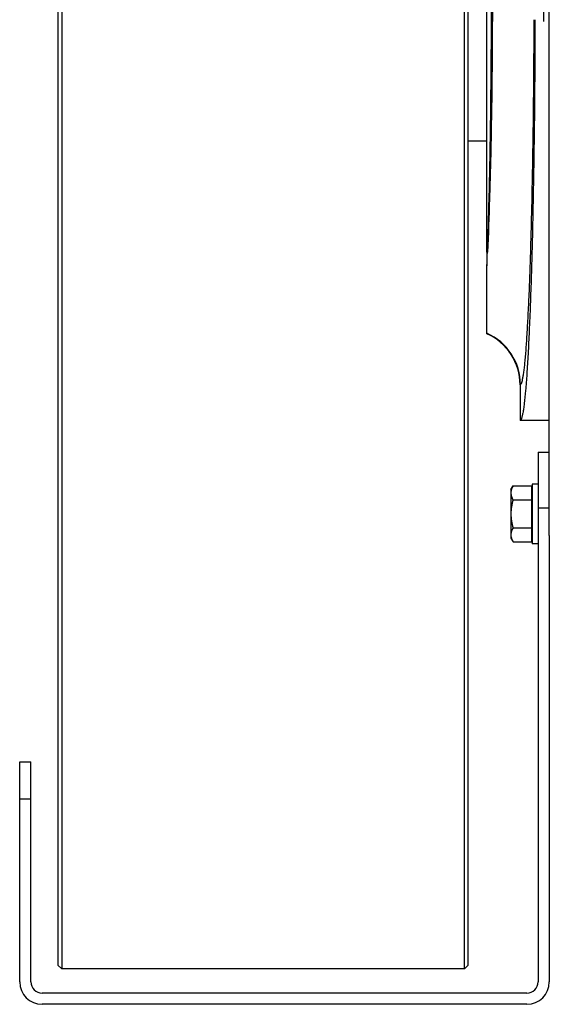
# Model space of a CAD drawing. Extents: x -1724 to 1181, y 2 to 1734.
# Tile 45 of 83: x -1059 to -917, y 1191 to 1455. Entities that reach past the tile are written whole.
import ezdxf

# ---------------------------------------------------------------- set-up
doc = ezdxf.new("R2010")
doc.units = 0
doc.header["$LTSCALE"] = 65.395
doc.layers.get('0').update_dxf_attribs({"linetype": 'CONTINUOUS'})

msp = doc.modelspace()

# ---------------------------------------------------------------- linework, layer by layer
at = {"color": 7, "linetype": 'CONTINUOUS'}
for p, q in [((-1047.74, 1724.82), (-1047.74, 1200.82)), ((-939.74, 1200.82), (-939.74, 1724.82)), ((-1048.74, 1723.82), (-1048.74, 1201.82)), ((-938.74, 1201.82), (-938.74, 1723.82)), ((-919.99, 1339.32), (-919.99, 1197.32)), ((-919.99, 1339.32), (-916.99, 1339.32)), ((-916.99, 1316.98), (-916.99, 1197.32)), ((-1058.99, 1197.32), (-1058.99, 1256.32)), ((-1058.99, 1256.32), (-1055.99, 1256.32)), ((-1055.99, 1197.32), (-1055.99, 1256.32)), ((-1048.74, 1201.82), (-1047.74, 1200.82)), ((-938.74, 1201.82), (-939.74, 1200.82)), ((-939.74, 1200.82), (-1047.74, 1200.82)), ((-922.99, 1194.32), (-1052.99, 1194.32)), ((-922.99, 1191.32), (-1052.99, 1191.32))]:
    msp.add_line(p, q, dxfattribs=at)
at = {"color": 6, "linetype": 'CONTINUOUS'}
for p, q in [((-916.99, 1316.98), (-916.99, 1608.66)), ((-933.74, 1393), (-933.74, 1532.64)), ((-938.74, 1422.82), (-933.74, 1422.82)), ((-933.74, 1371.1), (-933.74, 1389.3)), ((-924.84, 1357.41), (-924.84, 1347.83)), ((-916.99, 1347.82), (-924.84, 1347.82)), ((-921.59, 1330.82), (-921.59, 1314.82)), ((-919.99, 1330.82), (-921.59, 1330.82)), ((-927.29, 1329.32), (-926.71, 1330.33)), ((-927.29, 1329.32), (-927.29, 1316.32)), ((-926.71, 1330.33), (-921.79, 1330.33)), ((-926.71, 1326.58), (-921.79, 1326.58)), ((-926.71, 1319.07), (-921.79, 1319.07)), ((-927.29, 1316.32), (-926.71, 1315.32)), ((-926.71, 1315.32), (-921.79, 1315.32)), ((-919.99, 1314.82), (-921.59, 1314.82))]:
    msp.add_line(p, q, dxfattribs=at)
at = {"color": 2, "linetype": 'CONTINUOUS'}
for p, q in [((-918.59, 1470.82), (-918.59, 1454.82)), ((-933.74, 1393), (-933.74, 1389.3)), ((-921.79, 1330.33), (-921.79, 1315.32))]:
    msp.add_line(p, q, dxfattribs=at)
at = {"color": 9, "linetype": 'CONTINUOUS'}
for p, q in [((-924.84, 1357.41), (-924.73, 1357.49)), ((-916.99, 1324.32), (-919.99, 1324.32)), ((-1055.99, 1246.32), (-1058.99, 1246.32))]:
    msp.add_line(p, q, dxfattribs=at)
at = {"color": 2, "linetype": 'CONTINUOUS'}
for centre, radius, start, end in [((-932.21, 1399.1), 6.29, 255.883, 257.4211), ((-1498.27, 1416.47), 565.18, 357.2453, 357.6172)]:
    msp.add_arc(centre, radius, start, end, dxfattribs=at)
at = {"color": 9, "linetype": 'CONTINUOUS'}
msp.add_arc((-939.75, 1357.47), 15.01, 0.0575, 66.4353, dxfattribs=at)
at = {"color": 6, "linetype": 'CONTINUOUS'}
msp.add_arc((-939.83, 1357.41), 14.99, 359.9935, 66.0331, dxfattribs=at)
at = {"color": 7, "linetype": 'CONTINUOUS'}
for centre, radius, start, end in [((-1052.99, 1197.32), 6, 180, 270), ((-1052.99, 1197.32), 3, 180, 270), ((-922.99, 1197.32), 6, 270, 360), ((-922.99, 1197.32), 3, 270, 360)]:
    msp.add_arc(centre, radius, start, end, dxfattribs=at)
at = {"color": 9, "linetype": 'CONTINUOUS'}
for points, knots in [([(-933.58, 1392.97), (-933.39, 1397.74), (-933.07, 1408.17), (-932.75, 1424.87), (-932.54, 1443.38), (-932.48, 1462.82), (-932.54, 1482.26), (-932.75, 1500.78), (-933.07, 1517.48), (-933.39, 1527.91), (-933.58, 1532.68)], [0, 0, 0, 0, 0.102539, 0.22401, 0.358637, 0.500003, 0.64137, 0.775995, 0.897464, 1, 1, 1, 1]), ([(-933.58, 1532.68), (-933.35, 1527.91), (-932.96, 1517.49), (-932.56, 1500.79), (-932.31, 1482.27), (-932.23, 1462.82), (-932.31, 1443.37), (-932.56, 1424.86), (-932.96, 1408.16), (-933.35, 1397.74), (-933.58, 1392.97)], [0, 0, 0, 0, 0.102448, 0.223897, 0.35856, 0.499997, 0.641434, 0.776098, 0.897549, 1, 1, 1, 1]), ([(-921.16, 1455.32), (-921.17, 1448.94), (-921.24, 1436.48), (-921.43, 1421.17), (-921.65, 1409.52), (-921.83, 1401.42), (-922.04, 1393.83), (-922.27, 1386.83), (-922.52, 1380.48), (-922.8, 1374.83), (-923.08, 1369.92), (-923.34, 1366.31), (-923.56, 1363.83), (-923.72, 1362.29), (-923.88, 1360.95), (-924.05, 1359.83), (-924.21, 1358.93), (-924.37, 1358.25), (-924.51, 1357.81), (-924.64, 1357.59), (-924.7, 1357.51), (-924.73, 1357.49)], [0, 0, 0, 0, 0.195182, 0.381161, 0.468715, 0.551646, 0.629252, 0.700878, 0.765921, 0.823833, 0.874131, 0.916398, 0.934409, 0.95029, 0.964012, 0.975551, 0.984893, 0.992039, 0.997022, 0.998741, 1, 1, 1, 1])]:
    msp.add_open_spline(points, degree=3, knots=knots, dxfattribs=at)
at = {"color": 6, "linetype": 'CONTINUOUS'}
for points, knots in [([(-920.84, 1455.32), (-920.85, 1448.2), (-920.91, 1437.64), (-921.06, 1423.76), (-921.21, 1413.8), (-921.38, 1404.28), (-921.59, 1395.27), (-921.82, 1386.86), (-922.08, 1379.13), (-922.37, 1372.13), (-922.67, 1365.94), (-922.99, 1360.61), (-923.33, 1356.18), (-923.63, 1353.07), (-923.89, 1351.07), (-924.05, 1350.07), (-924.18, 1349.4), (-924.27, 1348.99), (-924.37, 1348.64), (-924.46, 1348.35), (-924.55, 1348.13), (-924.65, 1347.94), (-924.77, 1347.83), (-924.84, 1347.83)], [0, 0, 0, 0, 0.198011, 0.293899, 0.386572, 0.47521, 0.559032, 0.637298, 0.709318, 0.774457, 0.832144, 0.881873, 0.923214, 0.955818, 0.96876, 0.979432, 0.983914, 0.987826, 0.991171, 0.993956, 0.99619, 0.997897, 1, 1, 1, 1]), ([(-926.71, 1330.33), (-926.88, 1330.03), (-927.17, 1329.44), (-927.29, 1328.77), (-927.29, 1328.45)], [0, 0, 0, 0, 0.514934, 1, 1, 1, 1]), ([(-927.29, 1328.45), (-927.29, 1328.13), (-927.17, 1327.47), (-926.88, 1326.87), (-926.71, 1326.58)], [0, 0, 0, 0, 0.485066, 1, 1, 1, 1]), ([(-926.71, 1326.58), (-926.89, 1325.97), (-927.18, 1324.73), (-927.29, 1323.46), (-927.29, 1322.82)], [0, 0, 0, 0, 0.500107, 1, 1, 1, 1]), ([(-927.29, 1322.82), (-927.29, 1322.19), (-927.18, 1320.92), (-926.89, 1319.68), (-926.71, 1319.07)], [0, 0, 0, 0, 0.499893, 1, 1, 1, 1]), ([(-926.71, 1319.07), (-926.88, 1318.78), (-927.17, 1318.18), (-927.29, 1317.51), (-927.29, 1317.19)], [0, 0, 0, 0, 0.514934, 1, 1, 1, 1]), ([(-927.29, 1317.19), (-927.29, 1317.12), (-927.28, 1316.8), (-927.22, 1316.49), (-927.14, 1316.26)], [0, 0, 0, 0, 0.247416, 1, 1, 1, 1]), ([(-927.14, 1316.26), (-927.12, 1316.18), (-927, 1315.86), (-926.85, 1315.54), (-926.71, 1315.32)], [0, 0, 0, 0, 0.243705, 1, 1, 1, 1])]:
    msp.add_open_spline(points, degree=3, knots=knots, dxfattribs=at)

doc.saveas('drawing.dxf')
